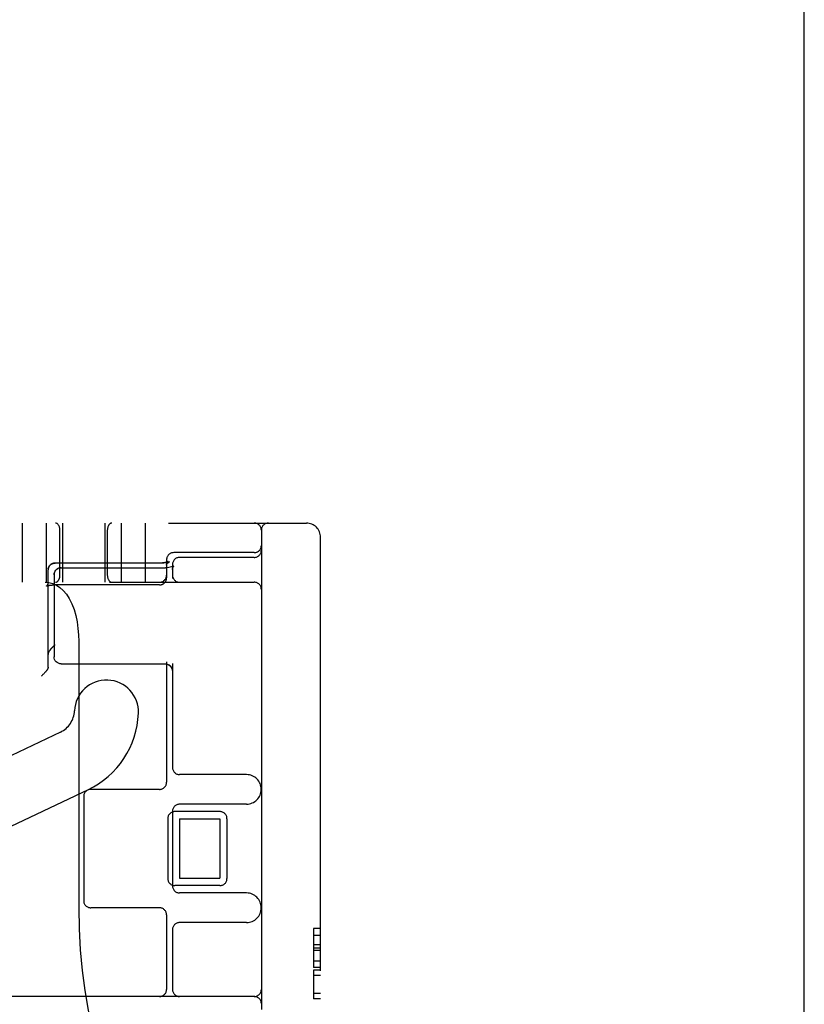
# Model space of a CAD drawing. Header units: inches. Extents: x 0 to 184, y 0 to 119.
# Tile 105 of 113: x 110.23 to 111.89, y 40.92 to 43. Entities that reach past the tile are written whole.
import ezdxf

# ---------------------------------------------------------------- set-up
doc = ezdxf.new("R2010")
doc.units = ezdxf.units.IN
doc.header["$LTSCALE"] = 10.121375
doc.header["$MEASUREMENT"] = 0
doc.linetypes.add('HIDDEN', pattern=[0.2, 0.1, -0.1])
doc.layers.get('0').update_dxf_attribs({"linetype": 'CONTINUOUS'})
doc.layers.add('DEFAULT_2', color=8, linetype='HIDDEN')

msp = doc.modelspace()

# ---------------------------------------------------------------- linework, layer by layer
at = {"color": 3, "linetype": 'Continuous'}
msp.add_line((111.886, 8.561), (111.886, 70.936), dxfattribs=at)
at = {"layer": 'DEFAULT_2', "color": 8, "linetype": 'HIDDEN'}
for p, q in [((108.52, 41.936), (110.835, 41.936)), ((110.235, 41.936), (110.235, 41.811)), ((110.286, 41.936), (110.286, 41.811)), ((110.32, 41.936), (110.32, 41.811)), ((110.41, 41.936), (110.41, 41.811)), ((110.444, 41.936), (110.444, 41.811)), ((110.495, 41.936), (110.495, 41.811)), ((110.315, 41.826), (110.315, 41.921)), ((110.415, 41.826), (110.415, 41.921)), ((110.74, 41.921), (110.74, 38.951)), ((110.865, 38.966), (110.865, 41.906)), ((110.725, 41.8735), (110.555, 41.8735)), ((110.725, 41.8635), (110.5675, 41.8635)), ((110.2936, 41.8465), (110.294, 41.8469)), ((110.2939, 41.8468), (110.2942, 41.8471)), ((110.2942, 41.8471), (110.2945, 41.8474)), ((110.2945, 41.8474), (110.2948, 41.8477)), ((110.3014, 41.8511), (110.301, 41.851)), ((110.3018, 41.8511), (110.3014, 41.8511)), ((110.3018, 41.8511), (110.3021, 41.8512)), ((110.3021, 41.8512), (110.3025, 41.8513)), ((110.5258, 41.8514), (110.3045, 41.8514)), ((110.5288, 41.8514), (110.3045, 41.8514)), ((110.3175, 41.8416), (110.5375, 41.8416)), ((110.5412, 41.8417), (110.5375, 41.8416)), ((110.54, 41.8585), (110.54, 41.8202)), ((110.5445, 41.842), (110.541, 41.8417)), ((110.5477, 41.8425), (110.5444, 41.842)), ((110.5459, 41.8541), (110.5452, 41.8538)), ((110.5504, 41.8432), (110.5476, 41.8425)), ((110.5526, 41.8438), (110.5504, 41.8432)), ((110.5525, 41.8485), (110.5525, 41.8191)), ((110.5542, 41.8445), (110.5526, 41.8438)), ((110.554, 41.8433), (110.5548, 41.8445)), ((110.5552, 41.845), (110.5542, 41.8445)), ((110.5555, 41.8452), (110.5552, 41.8449)), ((110.5554, 41.845), (110.5555, 41.8451)), ((110.5555, 41.8451), (110.5555, 41.8452)), ((110.2901, 41.8385), (110.29, 41.8381)), ((110.29, 41.8377), (110.29, 41.8381)), ((110.29, 41.6319), (110.29, 41.8369)), ((110.2901, 41.8389), (110.2901, 41.8385)), ((110.3025, 41.8266), (110.3025, 41.6537)), ((108.395, 41.811), (110.725, 41.811)), ((110.2862, 41.803), (110.2862, 41.803)), ((110.29, 41.8109), (110.29, 41.8106)), ((110.3027, 41.8053), (110.3032, 41.8053)), ((110.3037, 41.8053), (110.3045, 41.8053)), ((110.525, 41.8053), (110.3041, 41.8053)), ((110.5397, 41.8173), (110.5398, 41.8177)), ((110.3545, 41.686), (110.3545, 41.1235)), ((110.3175, 41.6387), (110.5375, 41.6387)), ((110.5375, 41.6387), (110.5392, 41.6386)), ((110.54, 41.6427), (110.54, 41.3885)), ((110.5525, 41.6395), (110.5525, 41.4197)), ((110.2764, 41.6133), (110.2755, 41.6125)), ((110.2773, 41.6142), (110.2764, 41.6133)), ((110.2782, 41.6151), (110.2773, 41.6142)), ((110.2791, 41.616), (110.2782, 41.6151)), ((110.28, 41.6169), (110.2791, 41.616)), ((110.2808, 41.6177), (110.28, 41.6169)), ((110.2816, 41.6185), (110.2808, 41.6177)), ((110.2823, 41.6194), (110.2816, 41.6185)), ((110.2831, 41.6201), (110.2823, 41.6194)), ((110.2838, 41.6209), (110.2831, 41.6201)), ((110.3161, 41.4945), (110.1225, 41.4022)), ((110.7087, 41.4047), (110.5675, 41.4047)), ((110.3742, 41.3727), (109.9838, 41.1865)), ((110.525, 41.3735), (110.38, 41.3735)), ((110.365, 41.3585), (110.365, 41.1385)), ((110.7087, 41.3422), (110.5675, 41.3422)), ((110.5525, 41.3272), (110.5525, 41.1697)), ((110.6525, 41.3266), (110.5575, 41.3266)), ((110.5425, 41.3116), (110.5425, 41.1853)), ((110.5675, 41.311), (110.5675, 41.186)), ((110.5675, 41.311), (110.6525, 41.311)), ((110.6525, 41.311), (110.6525, 41.186)), ((110.6675, 41.3116), (110.6675, 41.1853)), ((110.5675, 41.186), (110.6525, 41.186)), ((110.6525, 41.1703), (110.5575, 41.1703)), ((110.7087, 41.1547), (110.5675, 41.1547)), ((110.525, 41.1235), (110.38, 41.1235)), ((110.54, 41.1085), (110.54, 40.951)), ((110.7087, 41.0922), (110.5675, 41.0922)), ((110.5525, 41.0772), (110.5525, 40.951)), ((110.85, 41.0796), (110.85, 40.9971)), ((110.865, 41.0796), (110.85, 41.0796)), ((110.865, 41.0651), (110.85, 41.0651)), ((110.865, 41.0449), (110.85, 41.0449)), ((110.865, 41.0383), (110.85, 41.0383)), ((110.865, 41.033), (110.85, 41.033)), ((110.865, 41.011), (110.85, 41.011)), ((110.865, 40.9971), (110.85, 40.9971)), ((110.85, 40.992), (110.85, 40.9309)), ((110.865, 40.992), (110.85, 40.992)), ((110.865, 40.9806), (110.85, 40.9806)), ((110.725, 40.936), (110.165, 40.936)), ((110.865, 40.9422), (110.85, 40.9422)), ((110.865, 40.9309), (110.85, 40.9309))]:
    msp.add_line(p, q, dxfattribs=at)
for points in [[(110.2936, 41.8465), (110.2934, 41.8462), (110.2931, 41.8459), (110.2929, 41.8456), (110.2927, 41.8453), (110.2924, 41.845), (110.2922, 41.8446), (110.292, 41.8443), (110.2918, 41.8439), (110.2916, 41.8436), (110.2914, 41.8432), (110.2913, 41.8428), (110.2911, 41.8424), (110.2909, 41.8421), (110.2908, 41.8417), (110.2907, 41.8413), (110.2905, 41.8409), (110.2904, 41.8405), (110.2903, 41.8401), (110.2903, 41.8397), (110.2902, 41.8393), (110.2901, 41.8388)], [(110.2902, 41.8392), (110.2902, 41.8396), (110.2903, 41.84), (110.2904, 41.8404), (110.2905, 41.8408), (110.2906, 41.8411), (110.2907, 41.8415), (110.2909, 41.8419), (110.291, 41.8423), (110.2912, 41.8426), (110.2913, 41.843), (110.2915, 41.8433), (110.2917, 41.8437), (110.2919, 41.844), (110.2921, 41.8444), (110.2923, 41.8447), (110.2925, 41.845), (110.2927, 41.8453), (110.2929, 41.8457), (110.2932, 41.846), (110.2934, 41.8463), (110.2937, 41.8466)], [(110.2948, 41.8476), (110.2951, 41.8479), (110.2954, 41.8482), (110.2957, 41.8484), (110.296, 41.8487), (110.2963, 41.8489), (110.2967, 41.8491), (110.297, 41.8493), (110.2973, 41.8495), (110.2977, 41.8497), (110.298, 41.8499), (110.2984, 41.8501), (110.2988, 41.8502), (110.2991, 41.8504), (110.2995, 41.8505), (110.2999, 41.8506), (110.3002, 41.8508), (110.3006, 41.8509), (110.301, 41.851)], [(110.301, 41.851), (110.3007, 41.8509), (110.3003, 41.8508), (110.3, 41.8507), (110.2996, 41.8506), (110.2993, 41.8504), (110.2989, 41.8503), (110.2986, 41.8501), (110.2982, 41.85), (110.2979, 41.8498), (110.2976, 41.8496), (110.2972, 41.8495), (110.2969, 41.8493), (110.2966, 41.8491), (110.2963, 41.8488), (110.296, 41.8486), (110.2956, 41.8484), (110.2953, 41.8482), (110.295, 41.8479)], [(110.3025, 41.8513), (110.3029, 41.8513), (110.3033, 41.8513), (110.3037, 41.8514), (110.3041, 41.8514), (110.3045, 41.8514)], [(110.3025, 41.8266), (110.3027, 41.8292), (110.3034, 41.8319), (110.3046, 41.8343), (110.3063, 41.8365), (110.3083, 41.8385), (110.3108, 41.84), (110.3135, 41.8411), (110.3165, 41.8415), (110.3175, 41.8416)], [(110.3175, 41.8416), (110.3145, 41.8413), (110.3117, 41.8404), (110.3091, 41.839), (110.3069, 41.8372), (110.305, 41.8349), (110.3036, 41.8323), (110.3028, 41.8295), (110.3025, 41.8266)], [(110.3045, 41.8514), (110.3043, 41.8514), (110.3039, 41.8514), (110.3036, 41.8514), (110.3032, 41.8513), (110.3028, 41.8513)], [(110.5432, 41.8549), (110.5432, 41.8548), (110.5431, 41.8548), (110.5431, 41.8548), (110.5431, 41.8548), (110.543, 41.8548), (110.543, 41.8547), (110.5429, 41.8547), (110.5429, 41.8547), (110.5428, 41.8546), (110.5427, 41.8546), (110.5426, 41.8545), (110.5425, 41.8545), (110.5423, 41.8544), (110.5422, 41.8543), (110.542, 41.8543), (110.5419, 41.8542), (110.5417, 41.8541), (110.5415, 41.854), (110.5413, 41.854), (110.5411, 41.8539), (110.5409, 41.8538), (110.5407, 41.8537), (110.5404, 41.8536), (110.5402, 41.8535), (110.5399, 41.8534), (110.5397, 41.8534), (110.5394, 41.8533), (110.5391, 41.8532), (110.5388, 41.8531), (110.5385, 41.853), (110.5382, 41.8529), (110.5378, 41.8528), (110.5375, 41.8527), (110.5371, 41.8527), (110.5368, 41.8526), (110.5364, 41.8525), (110.5361, 41.8524), (110.5357, 41.8523), (110.5353, 41.8523), (110.5349, 41.8522), (110.5345, 41.8521), (110.5341, 41.8521), (110.5337, 41.852), (110.5333, 41.8519), (110.5329, 41.8519), (110.5325, 41.8518), (110.5321, 41.8518), (110.5316, 41.8517), (110.5312, 41.8517), (110.5308, 41.8516), (110.5303, 41.8516), (110.5299, 41.8516), (110.5294, 41.8515), (110.529, 41.8515), (110.5285, 41.8515), (110.5281, 41.8515), (110.5276, 41.8514), (110.5272, 41.8514), (110.5267, 41.8514), (110.5263, 41.8514), (110.5258, 41.8514)], [(110.5452, 41.8538), (110.5451, 41.8538), (110.545, 41.8537), (110.5448, 41.8537), (110.5447, 41.8536), (110.5445, 41.8536), (110.5444, 41.8535), (110.5442, 41.8534), (110.544, 41.8534), (110.5438, 41.8533), (110.5435, 41.8533), (110.5433, 41.8532), (110.5431, 41.8531), (110.5428, 41.853), (110.5425, 41.853), (110.5422, 41.8529), (110.5419, 41.8528), (110.5416, 41.8528), (110.5413, 41.8527), (110.5409, 41.8526), (110.5406, 41.8525), (110.5402, 41.8525), (110.5398, 41.8524), (110.5394, 41.8523), (110.539, 41.8522), (110.5386, 41.8522), (110.5382, 41.8521), (110.5377, 41.852), (110.5373, 41.852), (110.5368, 41.8519), (110.5364, 41.8519), (110.5359, 41.8518), (110.5354, 41.8517), (110.5349, 41.8517), (110.5345, 41.8517), (110.534, 41.8516), (110.5335, 41.8516), (110.533, 41.8515), (110.5325, 41.8515), (110.532, 41.8515), (110.5314, 41.8515), (110.5309, 41.8514), (110.5304, 41.8514), (110.5299, 41.8514), (110.5294, 41.8514), (110.5288, 41.8514)], [(110.54, 41.847), (110.54, 41.8473), (110.54, 41.8477), (110.54, 41.8481), (110.5401, 41.8484), (110.5401, 41.8488), (110.5402, 41.8492), (110.5402, 41.8495), (110.5403, 41.8499), (110.5404, 41.8502), (110.5405, 41.8505), (110.5406, 41.8509), (110.5407, 41.8512), (110.5408, 41.8514), (110.5409, 41.8517), (110.5411, 41.852), (110.5412, 41.8522), (110.5413, 41.8525), (110.5414, 41.8527), (110.5415, 41.8529), (110.5417, 41.8531), (110.5418, 41.8532), (110.5419, 41.8534), (110.542, 41.8536), (110.5421, 41.8537), (110.5422, 41.8539), (110.5423, 41.854), (110.5424, 41.8541), (110.5425, 41.8542), (110.5426, 41.8543), (110.5427, 41.8544), (110.5427, 41.8545), (110.5428, 41.8545), (110.5429, 41.8546), (110.5429, 41.8547), (110.543, 41.8547), (110.543, 41.8547), (110.5431, 41.8548), (110.5431, 41.8548), (110.5431, 41.8548), (110.5432, 41.8548), (110.5432, 41.8549)], [(110.54, 41.847), (110.54, 41.8472), (110.54, 41.8474), (110.54, 41.8476), (110.54, 41.8477), (110.5401, 41.8479), (110.5401, 41.8481), (110.5401, 41.8483), (110.5402, 41.8484), (110.5402, 41.8486), (110.5403, 41.8488), (110.5404, 41.849), (110.5405, 41.8491), (110.5405, 41.8493), (110.5406, 41.8495), (110.5407, 41.8497), (110.5408, 41.8499), (110.541, 41.8501), (110.5411, 41.8502), (110.5412, 41.8504), (110.5414, 41.8506), (110.5415, 41.8508), (110.5417, 41.851), (110.5418, 41.8512), (110.542, 41.8514), (110.5422, 41.8516), (110.5424, 41.8517), (110.5426, 41.8519), (110.5428, 41.8521), (110.543, 41.8523), (110.5432, 41.8524), (110.5434, 41.8526), (110.5437, 41.8528), (110.5439, 41.8529), (110.5441, 41.8531), (110.5444, 41.8533), (110.5446, 41.8534), (110.5449, 41.8536), (110.5451, 41.8537), (110.5454, 41.8538), (110.5457, 41.854), (110.5459, 41.8541)], [(110.5525, 41.8376), (110.5526, 41.8391), (110.5532, 41.8415), (110.554, 41.8433)], [(110.5525, 41.8376), (110.5526, 41.8392), (110.5532, 41.8416)], [(110.5548, 41.8445), (110.5554, 41.8451), (110.5555, 41.8451)], [(110.29, 41.8377), (110.29, 41.8373), (110.29, 41.8369)], [(110.525, 41.8053), (110.5252, 41.8053), (110.5256, 41.8053), (110.526, 41.8053), (110.5264, 41.8054), (110.5268, 41.8054), (110.5272, 41.8055), (110.5276, 41.8055), (110.528, 41.8056), (110.5284, 41.8057), (110.5288, 41.8058), (110.5292, 41.8059), (110.5296, 41.806), (110.5299, 41.8061), (110.5303, 41.8063), (110.5307, 41.8064), (110.531, 41.8066), (110.5314, 41.8067), (110.5318, 41.8069), (110.5321, 41.8071), (110.5325, 41.8073), (110.5328, 41.8075), (110.5332, 41.8077), (110.5335, 41.8079), (110.5338, 41.8082), (110.5341, 41.8084), (110.5344, 41.8086), (110.5347, 41.8089), (110.535, 41.8092), (110.5353, 41.8094), (110.5356, 41.8097), (110.5359, 41.81), (110.5362, 41.8103), (110.5364, 41.8106), (110.5367, 41.8109), (110.5369, 41.8112), (110.5372, 41.8115), (110.5374, 41.8118), (110.5376, 41.8122), (110.5378, 41.8125), (110.538, 41.8128), (110.5382, 41.8132), (110.5384, 41.8135), (110.5386, 41.8139), (110.5387, 41.8143), (110.5389, 41.8146), (110.539, 41.815), (110.5392, 41.8154), (110.5393, 41.8157), (110.5394, 41.8161), (110.5395, 41.8165), (110.5396, 41.8169), (110.5397, 41.8173), (110.5398, 41.8177), (110.5398, 41.818), (110.5399, 41.8184), (110.5399, 41.8188), (110.5399, 41.8192), (110.54, 41.8196)], [(110.54, 41.8196), (110.54, 41.82), (110.54, 41.8202)], [(110.2839, 41.811), (110.2917, 41.8103), (110.2996, 41.8083), (110.3074, 41.8049), (110.3149, 41.8), (110.3219, 41.7937), (110.3285, 41.786), (110.3346, 41.7766), (110.3399, 41.7657), (110.3446, 41.7536), (110.3483, 41.7405), (110.351, 41.7272), (110.353, 41.7136), (110.3541, 41.6998), (110.3545, 41.686)], [(110.29, 41.8106), (110.29, 41.8103), (110.2899, 41.8099), (110.2899, 41.8095), (110.2898, 41.8092), (110.2898, 41.8088), (110.2897, 41.8084), (110.2896, 41.8081), (110.2895, 41.8077), (110.2894, 41.8074), (110.2893, 41.8071), (110.2891, 41.8068), (110.289, 41.8065), (110.2889, 41.8062), (110.2887, 41.8059), (110.2886, 41.8056), (110.2884, 41.8054), (110.2883, 41.8052), (110.2882, 41.805), (110.288, 41.8048), (110.2879, 41.8046), (110.2877, 41.8044), (110.2876, 41.8042), (110.2875, 41.8041), (110.2873, 41.8039), (110.2872, 41.8038), (110.2871, 41.8037), (110.287, 41.8036), (110.2869, 41.8035), (110.2868, 41.8034), (110.2867, 41.8033), (110.2866, 41.8033), (110.2865, 41.8032), (110.2865, 41.8032), (110.2864, 41.8031), (110.2864, 41.8031), (110.2863, 41.8031), (110.2863, 41.803), (110.2862, 41.803), (110.2862, 41.803), (110.2862, 41.803), (110.2862, 41.803)], [(110.2862, 41.803), (110.2862, 41.803), (110.2862, 41.803), (110.2862, 41.803), (110.2862, 41.803), (110.2863, 41.803), (110.2863, 41.803), (110.2863, 41.8031), (110.2864, 41.8031), (110.2865, 41.8031), (110.2866, 41.8031), (110.2866, 41.8032), (110.2867, 41.8032), (110.2869, 41.8033), (110.287, 41.8033), (110.2871, 41.8034), (110.2873, 41.8034), (110.2874, 41.8035), (110.2876, 41.8035), (110.2878, 41.8036), (110.288, 41.8036), (110.2882, 41.8037), (110.2884, 41.8037), (110.2886, 41.8038), (110.2889, 41.8039), (110.2891, 41.8039), (110.2894, 41.804), (110.2897, 41.804), (110.29, 41.8041), (110.2903, 41.8042), (110.2906, 41.8042), (110.2909, 41.8043), (110.2912, 41.8043), (110.2916, 41.8044), (110.2919, 41.8044), (110.2923, 41.8045), (110.2926, 41.8045), (110.293, 41.8046), (110.2934, 41.8047), (110.2938, 41.8047), (110.2942, 41.8047), (110.2946, 41.8048), (110.295, 41.8048), (110.2954, 41.8049), (110.2959, 41.8049), (110.2963, 41.805), (110.2967, 41.805), (110.2972, 41.805), (110.2976, 41.8051), (110.2981, 41.8051), (110.2985, 41.8051), (110.299, 41.8052), (110.2994, 41.8052), (110.2999, 41.8052), (110.3003, 41.8052), (110.3008, 41.8052), (110.3013, 41.8053), (110.3018, 41.8053), (110.3022, 41.8053), (110.3027, 41.8053), (110.3032, 41.8053), (110.3037, 41.8053)], [(110.2972, 41.805), (110.2976, 41.8051), (110.2981, 41.8051)], [(110.2912, 41.6633), (110.2914, 41.6635), (110.2915, 41.6638), (110.2917, 41.664), (110.2918, 41.6643), (110.292, 41.6646), (110.2922, 41.6648), (110.2924, 41.6651), (110.2926, 41.6654), (110.2928, 41.6657), (110.293, 41.666), (110.2932, 41.6663), (110.2935, 41.6667), (110.2937, 41.667), (110.294, 41.6673), (110.2942, 41.6677), (110.2945, 41.6681), (110.2948, 41.6684), (110.2951, 41.6688), (110.2954, 41.6692), (110.2957, 41.6696), (110.296, 41.67), (110.2963, 41.6704), (110.2967, 41.6708), (110.297, 41.6712), (110.2974, 41.6716), (110.2978, 41.672), (110.2981, 41.6724), (110.2985, 41.6729), (110.2989, 41.6733), (110.2993, 41.6737), (110.2997, 41.6742), (110.3001, 41.6746), (110.3005, 41.6751), (110.301, 41.6755), (110.3014, 41.676), (110.3018, 41.6764), (110.3023, 41.6769), (110.3027, 41.6773), (110.3031, 41.6777), (110.3036, 41.6782), (110.304, 41.6786), (110.3045, 41.679)], [(110.2912, 41.6633), (110.2911, 41.663), (110.291, 41.6628), (110.2908, 41.6625), (110.2907, 41.6622), (110.2906, 41.6619), (110.2905, 41.6616), (110.2904, 41.6613), (110.2903, 41.661), (110.2902, 41.6608), (110.2902, 41.6605), (110.2901, 41.6602), (110.2901, 41.6599), (110.29, 41.6596), (110.29, 41.6593), (110.29, 41.659), (110.29, 41.6587)], [(110.3175, 41.6387), (110.3145, 41.639), (110.3117, 41.6398), (110.3091, 41.6412), (110.3069, 41.6431), (110.305, 41.6453), (110.3036, 41.6479), (110.3028, 41.6507), (110.3025, 41.6537)], [(110.5392, 41.6386), (110.5413, 41.6381), (110.5436, 41.6373), (110.5457, 41.636), (110.5477, 41.6343), (110.5495, 41.6321), (110.5509, 41.6294), (110.5519, 41.6262), (110.5524, 41.6224), (110.5525, 41.6211)], [(110.5413, 41.6381), (110.5434, 41.6373), (110.5455, 41.6362), (110.5475, 41.6345), (110.5493, 41.6324), (110.5507, 41.6297), (110.5518, 41.6266), (110.5524, 41.6231), (110.5525, 41.621)], [(110.2878, 41.6257), (110.2876, 41.6255), (110.2874, 41.6252), (110.2872, 41.625), (110.287, 41.6247), (110.2868, 41.6244), (110.2866, 41.6241), (110.2863, 41.6239), (110.2861, 41.6236), (110.2858, 41.6233), (110.2856, 41.6229), (110.2853, 41.6226), (110.285, 41.6223), (110.2847, 41.622), (110.2844, 41.6216), (110.2841, 41.6212), (110.2838, 41.6209)], [(110.29, 41.6319), (110.29, 41.6316), (110.29, 41.6313), (110.2899, 41.6309), (110.2899, 41.6306), (110.2898, 41.6303), (110.2898, 41.63), (110.2897, 41.6296), (110.2896, 41.6293), (110.2895, 41.629), (110.2894, 41.6287), (110.2893, 41.6284), (110.2892, 41.628), (110.289, 41.6277), (110.2889, 41.6274), (110.2887, 41.6271), (110.2886, 41.6268), (110.2884, 41.6265), (110.2882, 41.6263), (110.288, 41.626), (110.2878, 41.6257)], [(110.3545, 41.1235), (110.3553, 41.0788), (110.3578, 41.0345), (110.3618, 40.991), (110.3674, 40.9485), (110.3744, 40.9075), (110.3829, 40.8682), (110.3927, 40.8311), (110.4038, 40.7965), (110.4158, 40.7645), (110.4288, 40.7355), (110.4425, 40.7096), (110.4568, 40.6871), (110.4714, 40.6681), (110.4863, 40.6523), (110.5012, 40.6401), (110.5163, 40.6311), (110.5318, 40.6254), (110.5475, 40.6235)]]:
    msp.add_lwpolyline(points, dxfattribs=at)
for centre, radius, start, end in [((110.725, 41.921), 0.015, 0, 90), ((110.755, 41.921), 0.015, 90, 180), ((110.835, 41.906), 0.03, 0, 90), ((110.725, 41.8885), 0.015, 270, 360), ((110.555, 41.8585), 0.015, 90, 180), ((110.5675, 41.8485), 0.015, 90, 180), ((110.725, 41.8785), 0.015, 270, 360), ((110.525, 41.826), 0.015, 270, 360), ((110.5675, 41.826), 0.015, 180, 270), ((110.725, 41.796), 0.015, 0, 90), ((110.4131, 41.5369), 0.0675, 357.8274, 177.8274), ((110.2937, 41.5414), 0.0519, 295.49, 357.8274), ((110.2937, 41.5414), 0.1869, 295.49, 357.8274), ((110.5675, 41.4197), 0.015, 180, 270), ((110.7087, 41.3735), 0.0312, 270, 90), ((110.525, 41.3885), 0.015, 270, 360), ((110.38, 41.3585), 0.015, 90, 180), ((110.5675, 41.3272), 0.015, 90, 180), ((110.5575, 41.3116), 0.015, 90, 180), ((110.6525, 41.3116), 0.015, 0, 90), ((110.5575, 41.1853), 0.015, 180, 270), ((110.6525, 41.1853), 0.015, 270, 360), ((110.5675, 41.1697), 0.015, 180, 270), ((110.7087, 41.1235), 0.0312, 270, 90), ((110.38, 41.1385), 0.015, 180, 270), ((110.525, 41.1085), 0.015, 0, 90), ((110.5675, 41.0772), 0.015, 90, 180), ((110.525, 40.951), 0.015, 270, 360), ((110.5675, 40.951), 0.015, 180, 270), ((110.725, 40.951), 0.015, 270, 360), ((110.725, 40.921), 0.015, 0, 90)]:
    msp.add_arc(centre, radius, start, end, dxfattribs=at)
for centre, start_param, end_param in [((110.3053, 41.921), -1.570796, 0), ((110.4246, 41.921), 0, 1.570796), ((110.3053, 41.826), -3.141593, -1.570796), ((110.4246, 41.826), -4.712389, -3.141593)]:
    msp.add_ellipse(centre, major_axis=(0, 0.015), ratio=0.644444, start_param=start_param, end_param=end_param, dxfattribs=at)

doc.saveas('drawing.dxf')
